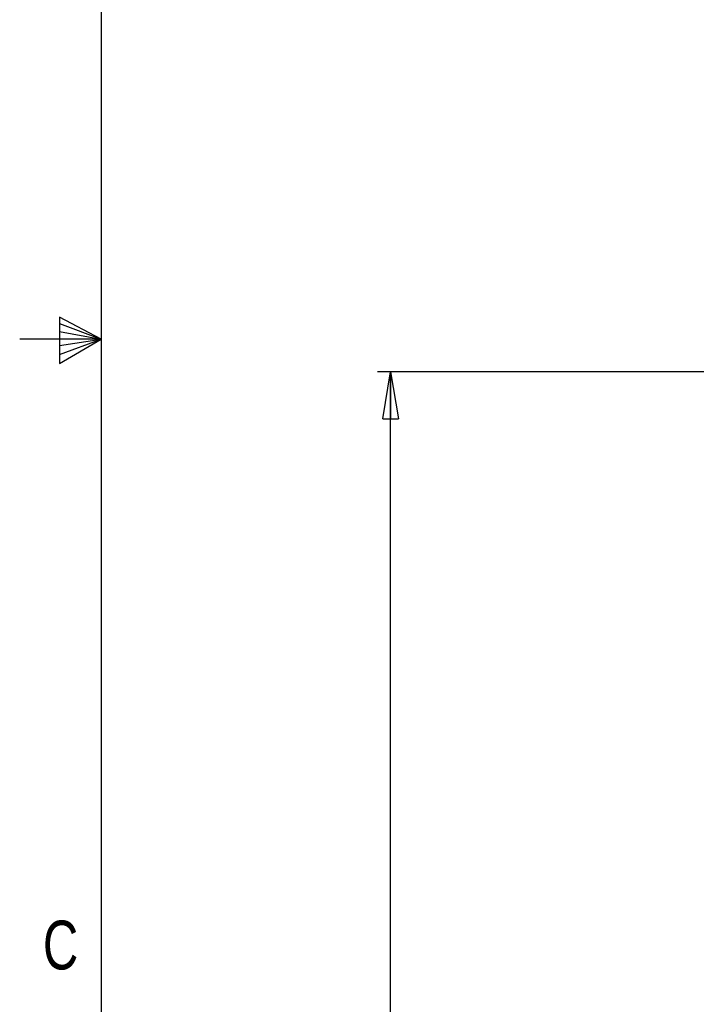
# Paper-space layout 'P3m-V' of a CAD drawing. Header units: inches. Extents: x 0.3 to 33.8, y 0.2 to 21.7.
# Tile 7 of 36: x 0.3 to 2.3, y 8.9 to 11.9. Entities that reach past the tile are written whole.
import ezdxf

# ---------------------------------------------------------------- set-up
doc = ezdxf.new("R2010")
doc.units = ezdxf.units.IN
doc.header["$MEASUREMENT"] = 0
doc.layers.add('BORDERS', color=7, linetype='Continuous')
doc.styles.add('SLDTEXTSTYLE0', font='TXT', dxfattribs={"width": 0.75})
doc.dimstyles.new('SLDDIMSTYLE8', dxfattribs={"dimtxt": 0.137795, "dimasz": 0.14, "dimexe": 0, "dimexo": 0.0625, "dimgap": 0.034449, "dimtad": 1, "dimdec": 3, "dimlfac": 2, "dimrnd": 1e-09, "dimzin": 4, "dimdsep": 46, "dimtxsty": 'SLDTEXTSTYLE0', "dimblk1": 'CLOSED', "dimblk2": 'CLOSED', "dimsah": 1, "dimcen": 0.09, "dimadec": 0, "dimazin": 1, "dimtfac": 1, "dimtdec": 3, "dimtofl": 0, "dimtmove": 0, "dimatfit": 3, "dimldrblk": 'CLOSED', "dimfxl": 0, "dimfrac": 2, "dimtolj": 1, "dimtzin": 12, "dimarcsym": 0})

# ---------------------------------------------------------------- blocks, each defined once
blk = doc.blocks.new('_Closed')
at = {"color": 0, "linetype": 'ByBlock', "lineweight": -2}
for p, q in [((-1, 0.166667), (0, 0)), ((-1, 0.166667), (-1, -0.166667)), ((0, 0), (-1, -0.166667)), ((0, 0), (-1, 0))]:
    blk.add_line(p, q, dxfattribs=at)
blk = doc.blocks.new('_D_44')
at = {"layer": 'BORDERS'}
for p, q in [((2.3549, 10.8126), (1.3482, 10.8126)), ((1.3875, 2.6876), (1.3875, 10.8126)), ((0.9626, 6.7238), (0.9626, 6.7658)), ((0.9626, 6.7658), (1.1814, 6.7658)), ((1.1814, 6.7658), (1.1814, 6.7238)), ((0.9626, 6.2656), (0.9626, 6.2236)), ((1.1814, 6.2236), (1.1814, 6.2656)), ((0.9626, 6.2236), (1.1814, 6.2236)), ((2.3549, 2.6876), (1.3482, 2.6876))]:
    blk.add_line(p, q, dxfattribs=at)
at = {"layer": 'BORDERS', "xscale": 0.14, "yscale": 0.14}
for p, rotation in [((1.3875, 10.8126, 0.9375), 90.0000000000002), ((1.3875, 2.6876, 0.9375), 270.0000000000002)]:
    blk.add_blockref('_Closed', p, dxfattribs=dict(at, rotation=rotation))
at = {"layer": 'BORDERS', "char_height": 0.1378, "attachment_point": 1, "rotation": 90, "style": 'SLDTEXTSTYLE0'}
for s, insert in [('16.250', (1.2099, 6.2147)), ('412.8', (1.0037, 6.2656))]:
    blk.add_mtext(s, dxfattribs=dict(at, insert=insert))

psp = doc.layouts.new('P3m-V')

# ---------------------------------------------------------------- linework, layer by layer
at = {"layer": 'BORDERS', "lineweight": 25}
psp.add_line((0.52288, 21.4106), (0.52288, 0.4106), dxfattribs=at)
at = {"layer": 'BORDERS'}
for p, q in [((0.39889, 10.97614), (0.39889, 10.83733)), ((0.52288, 10.9106), (0.39889, 10.97614)), ((0.39889, 10.95768), (0.52288, 10.9106)), ((0.39889, 10.93372), (0.52288, 10.9106)), ((0.52288, 10.9106), (0.27984, 10.9106)), ((0.39889, 10.83733), (0.52288, 10.9106)), ((0.39889, 10.86464), (0.52288, 10.9106)), ((0.39889, 10.89135), (0.52288, 10.9106))]:
    psp.add_line(p, q, dxfattribs=at)

# ---------------------------------------------------------------- texts
at = {"layer": 'BORDERS', "color": 7, "insert": (0.34916, 9.17344), "char_height": 0.14583, "attachment_point": 1, "style": 'SLDTEXTSTYLE0'}
psp.add_mtext('C', dxfattribs=at)

# ---------------------------------------------------------------- dimensions: what is measured, and where the dimension line sits
at = {"layer": 'BORDERS'}
dim = psp.add_linear_dim(base=(1.38753, 10.8126), p1=(2.39432, 2.6876), p2=(2.39432, 10.8126), angle=90, dimstyle='SLDDIMSTYLE8', dxfattribs=at)
dim.commit()
dim.dimension.update_dxf_attribs({"geometry": '_D_44', "text_midpoint": (1.38753, 6.4947), "dimtype": 160})

doc.saveas('drawing.dxf')
